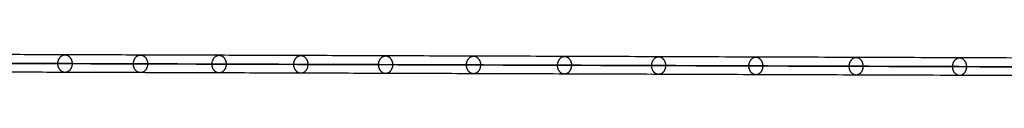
# Model space of a CAD drawing. Header units: millimetres. Extents: x -1274 to 1495, y -27 to 28.
# Tile 4 of 13: x -1113.46 to -956.76, y -1.76 to 1.99. Entities that reach past the tile are written whole.
import ezdxf

# ---------------------------------------------------------------- set-up
doc = ezdxf.new("R2010")
doc.units = ezdxf.units.MM
doc.layers.add('CABLE', color=7, linetype='Continuous')

msp = doc.modelspace()

# ---------------------------------------------------------------- linework, layer by layer
at = {"layer": 'CABLE'}
for points, knots in [([(-946.94, 1.04, 380.77), (-952.6, 1.06, 387.87), (-963.76, 1.1, 401.9), (-980.21, 1.16, 422.74), (-996.18, 1.21, 443.09), (-1011.65, 1.27, 462.96), (-1026.63, 1.32, 482.34), (-1041.11, 1.37, 501.24), (-1055.1, 1.41, 519.66), (-1068.6, 1.46, 537.59), (-1081.6, 1.5, 555.04), (-1094.11, 1.54, 572.01), (-1106.12, 1.58, 588.49), (-1117.65, 1.62, 604.49), (-1128.68, 1.66, 620), (-1139.21, 1.69, 635.04), (-1147.64, 1.72, 647.25), (-1154.15, 1.74, 656.81), (-1158.85, 1.75, 663.76), (-1163.45, 1.77, 670.63), (-1167.9, 1.78, 677.34), (-1172.26, 1.8, 683.97), (-1176.46, 1.81, 690.44), (-1180.57, 1.82, 696.83), (-1184.53, 1.83, 703.06), (-1188.39, 1.85, 709.21), (-1192.1, 1.86, 715.19), (-1195.72, 1.87, 721.1), (-1199.18, 1.88, 726.84), (-1202.55, 1.89, 732.51), (-1205.77, 1.9, 738), (-1208.89, 1.91, 743.43), (-1211.39, 1.91, 747.85), (-1213.34, 1.92, 751.36), (-1214.75, 1.92, 753.92), (-1216.14, 1.93, 756.46), (-1217.49, 1.93, 758.96), (-1218.82, 1.94, 761.44), (-1220.53, 1.94, 764.68), (-1222.19, 1.94, 767.88), (-1223.8, 1.95, 771.04), (-1224.96, 1.95, 773.36), (-1226.1, 1.95, 775.65), (-1227.2, 1.96, 777.91), (-1228.28, 1.96, 780.15), (-1229.32, 1.96, 782.35), (-1230.34, 1.97, 784.53), (-1231.32, 1.97, 786.66), (-1232.28, 1.97, 788.78), (-1233.2, 1.97, 790.86), (-1234.09, 1.97, 792.92), (-1234.95, 1.98, 794.94), (-1235.78, 1.98, 796.93), (-1236.57, 1.98, 798.89), (-1237.34, 1.98, 800.82), (-1238.08, 1.98, 802.72), (-1238.78, 1.98, 804.59), (-1239.46, 1.98, 806.43), (-1240.1, 1.99, 808.24), (-1240.71, 1.99, 810.02), (-1241.29, 1.99, 811.77), (-1241.85, 1.99, 813.49), (-1242.37, 1.99, 815.18), (-1242.86, 1.99, 816.84), (-1243.31, 1.99, 818.47), (-1243.74, 1.99, 820.07), (-1244.14, 1.99, 821.64), (-1244.38, 1.99, 822.67), (-1244.5, 1.99, 823.19), (-1244.5, 1.99, 823.19), (-1244.5, 1.99, 823.19), (-1244.5, 1.99, 823.19)], [0, 0, 0, 0, 27.235592, 53.785722, 79.650681, 104.830781, 129.326365, 153.137801, 176.265493, 198.709879, 220.47144, 241.550705, 261.948254, 281.664727, 300.700834, 319.057364, 336.735196, 345.235256, 353.735315, 361.897072, 370.058829, 377.882909, 385.706989, 393.194102, 400.681215, 407.832173, 414.983131, 421.798864, 428.614597, 435.096181, 441.577765, 447.726451, 453.875137, 456.825092, 459.775046, 462.642346, 465.509645, 468.294514, 471.079383, 476.484752, 479.105521, 481.72629, 484.265439, 486.804588, 489.26244, 491.720293, 494.097206, 496.47412, 498.770491, 501.066862, 503.303096, 505.499395, 507.655884, 509.772694, 511.849967, 513.88785, 515.8865, 517.846082, 519.766774, 521.648761, 523.492244, 525.297433, 527.064555, 528.793849, 530.485572, 532.139999, 533.757421, 535.338153, 535.338153, 535.338153, 535.338416, 535.338416, 535.338416, 535.338416]), ([(-948.03, -0.36, 379.9), (-953.69, -0.34, 387), (-964.85, -0.3, 401.04), (-981.32, -0.24, 421.87), (-997.28, -0.19, 442.23), (-1012.76, -0.13, 462.1), (-1027.74, -0.08, 481.49), (-1042.22, -0.03, 500.39), (-1056.22, 0.01, 518.81), (-1069.72, 0.06, 536.75), (-1082.73, 0.1, 554.21), (-1095.24, 0.14, 571.18), (-1107.26, 0.18, 587.67), (-1118.79, 0.22, 603.68), (-1129.82, 0.26, 619.2), (-1140.36, 0.29, 634.24), (-1148.8, 0.32, 646.46), (-1155.31, 0.34, 656.02), (-1160.01, 0.35, 662.98), (-1164.62, 0.37, 669.86), (-1169.07, 0.38, 676.57), (-1173.43, 0.4, 683.21), (-1177.64, 0.41, 689.68), (-1181.75, 0.42, 696.08), (-1185.71, 0.43, 702.31), (-1189.58, 0.45, 708.47), (-1193.29, 0.46, 714.46), (-1196.91, 0.47, 720.37), (-1200.38, 0.48, 726.12), (-1203.76, 0.49, 731.8), (-1206.98, 0.5, 737.3), (-1210.1, 0.51, 742.74), (-1212.61, 0.51, 747.17), (-1214.57, 0.52, 750.69), (-1215.98, 0.52, 753.25), (-1217.37, 0.53, 755.8), (-1218.73, 0.53, 758.3), (-1220.05, 0.54, 760.79), (-1221.77, 0.54, 764.03), (-1223.43, 0.54, 767.24), (-1225.05, 0.55, 770.41), (-1226.21, 0.55, 772.73), (-1227.36, 0.56, 775.04), (-1228.47, 0.56, 777.3), (-1229.55, 0.56, 779.55), (-1230.59, 0.56, 781.75), (-1231.61, 0.57, 783.94), (-1232.6, 0.57, 786.08), (-1233.55, 0.57, 788.21), (-1234.48, 0.57, 790.3), (-1235.38, 0.57, 792.37), (-1236.24, 0.58, 794.4), (-1237.07, 0.58, 796.4), (-1237.87, 0.58, 798.37), (-1238.65, 0.58, 800.31), (-1239.39, 0.58, 802.22), (-1240.1, 0.58, 804.11), (-1240.77, 0.59, 805.96), (-1241.42, 0.59, 807.78), (-1242.04, 0.59, 809.58), (-1242.63, 0.59, 811.34), (-1243.18, 0.59, 813.07), (-1243.71, 0.59, 814.78), (-1244.2, 0.59, 816.45), (-1244.66, 0.59, 818.1), (-1245.1, 0.59, 819.71), (-1245.5, 0.59, 821.3), (-1245.75, 0.59, 822.35), (-1245.87, 0.59, 822.87), (-1245.88, 0.59, 822.92), (-1245.89, 0.59, 822.98), (-1245.9, 0.59, 823.03)], [0, 0, 0, 0, 27.267565, 53.848863, 79.744184, 104.953845, 129.478184, 153.317573, 176.472415, 198.943149, 220.730257, 241.834267, 262.255761, 281.99538, 301.053834, 319.431913, 337.130497, 345.640535, 354.150573, 362.321911, 370.49325, 378.326514, 386.159779, 393.655682, 401.151585, 408.310937, 415.470289, 422.294024, 429.117758, 435.606951, 442.096144, 448.252048, 454.407952, 457.361369, 460.314787, 463.185452, 466.056117, 468.844256, 471.632394, 477.044109, 479.667954, 482.2918, 484.83393, 487.376059, 489.836797, 492.297534, 494.677239, 497.056943, 499.35601, 501.655076, 503.893935, 506.092812, 508.251833, 510.371129, 512.45084, 514.491115, 516.492111, 518.453994, 520.37694, 522.261137, 524.106783, 525.914092, 527.683288, 529.414612, 531.108322, 532.76469, 534.384011, 535.966599, 535.966599, 535.966599, 536.125454, 536.125454, 536.125454, 536.125454]), ([(-1243.1, 0.59, 823.35), (-1243, 0.59, 822.89), (-1242.77, 0.59, 821.92), (-1242.39, 0.59, 820.42), (-1241.96, 0.59, 818.84), (-1241.51, 0.59, 817.23), (-1241.03, 0.59, 815.59), (-1240.51, 0.59, 813.91), (-1239.96, 0.59, 812.21), (-1239.39, 0.59, 810.47), (-1238.78, 0.59, 808.71), (-1238.14, 0.58, 806.91), (-1237.47, 0.58, 805.08), (-1236.77, 0.58, 803.22), (-1236.04, 0.58, 801.34), (-1235.28, 0.58, 799.42), (-1234.48, 0.58, 797.47), (-1233.66, 0.58, 795.48), (-1232.8, 0.57, 793.47), (-1231.92, 0.57, 791.43), (-1231, 0.57, 789.35), (-1230.05, 0.57, 787.24), (-1229.07, 0.56, 785.11), (-1228.06, 0.56, 782.94), (-1227.02, 0.56, 780.76), (-1225.95, 0.56, 778.52), (-1224.85, 0.55, 776.27), (-1223.71, 0.55, 773.98), (-1222.55, 0.55, 771.67), (-1220.94, 0.54, 768.52), (-1219.29, 0.54, 765.33), (-1217.58, 0.53, 762.1), (-1216.26, 0.53, 759.63), (-1214.91, 0.53, 757.13), (-1213.53, 0.52, 754.6), (-1212.12, 0.52, 752.04), (-1210.17, 0.51, 748.54), (-1207.67, 0.51, 744.12), (-1204.56, 0.5, 738.71), (-1201.34, 0.49, 733.22), (-1197.98, 0.48, 727.56), (-1194.52, 0.47, 721.83), (-1190.91, 0.46, 715.92), (-1187.21, 0.45, 709.95), (-1183.35, 0.43, 703.8), (-1179.39, 0.42, 697.59), (-1175.29, 0.41, 691.2), (-1171.09, 0.4, 684.74), (-1166.74, 0.38, 678.11), (-1162.29, 0.37, 671.41), (-1157.69, 0.35, 664.54), (-1153, 0.34, 657.59), (-1146.49, 0.32, 648.05), (-1138.06, 0.29, 635.84), (-1127.53, 0.26, 620.81), (-1116.51, 0.22, 605.31), (-1104.99, 0.18, 589.31), (-1092.98, 0.14, 572.84), (-1080.48, 0.1, 555.87), (-1067.48, 0.06, 538.43), (-1053.99, 0.01, 520.5), (-1040, -0.03, 502.09), (-1025.52, -0.08, 483.2), (-1010.54, -0.13, 463.82), (-995.08, -0.19, 443.95), (-979.12, -0.24, 423.61), (-962.66, -0.3, 402.78), (-951.5, -0.34, 388.75), (-945.84, -0.36, 381.65)], [0, 0, 0, 0, 1.418628, 3.034171, 4.686674, 6.376431, 8.103716, 9.868783, 11.671875, 13.513215, 15.393015, 17.311474, 19.268778, 21.265105, 23.300619, 25.375478, 27.489828, 29.643811, 31.837557, 34.071192, 36.364893, 38.658595, 41.032747, 43.406898, 45.861894, 48.316889, 50.853087, 53.389284, 56.007007, 58.62473, 64.023817, 66.805449, 69.587081, 72.451048, 75.315015, 78.261541, 81.208067, 87.349606, 93.491145, 99.965196, 106.439246, 113.247058, 120.054869, 127.197515, 134.340162, 141.818573, 149.296984, 157.11197, 164.926957, 173.079227, 181.231498, 189.721678, 198.211858, 215.869143, 234.204338, 253.218319, 272.911876, 293.285717, 314.340482, 336.076751, 358.49505, 381.595861, 405.379621, 429.846734, 454.997568, 480.832464, 507.351736, 534.555672, 534.555672, 534.555672, 534.555672]), ([(-946.94, -1.76, 380.78), (-952.6, -1.74, 387.88), (-963.76, -1.7, 401.91), (-980.22, -1.64, 422.74), (-996.18, -1.59, 443.09), (-1011.65, -1.53, 462.96), (-1026.63, -1.48, 482.34), (-1041.11, -1.43, 501.24), (-1055.1, -1.39, 519.66), (-1068.6, -1.34, 537.59), (-1081.6, -1.3, 555.04), (-1094.11, -1.26, 572.01), (-1106.13, -1.22, 588.49), (-1117.65, -1.18, 604.49), (-1128.68, -1.14, 620.01), (-1139.21, -1.11, 635.04), (-1147.65, -1.08, 647.26), (-1154.16, -1.06, 656.81), (-1158.85, -1.05, 663.76), (-1163.46, -1.03, 670.63), (-1167.91, -1.02, 677.34), (-1172.26, -1, 683.98), (-1176.47, -0.99, 690.44), (-1180.57, -0.98, 696.83), (-1184.53, -0.97, 703.06), (-1188.39, -0.95, 709.21), (-1192.1, -0.94, 715.19), (-1195.72, -0.93, 721.1), (-1199.18, -0.92, 726.84), (-1202.55, -0.91, 732.51), (-1205.77, -0.9, 738.01), (-1208.89, -0.89, 743.43), (-1211.39, -0.89, 747.86), (-1213.35, -0.88, 751.37), (-1214.76, -0.88, 753.93), (-1216.14, -0.87, 756.47), (-1217.49, -0.87, 758.96), (-1218.82, -0.86, 761.45), (-1220.53, -0.86, 764.68), (-1222.19, -0.86, 767.88), (-1223.8, -0.85, 771.04), (-1224.96, -0.85, 773.36), (-1226.1, -0.85, 775.66), (-1227.21, -0.84, 777.91), (-1228.28, -0.84, 780.15), (-1229.33, -0.84, 782.35), (-1230.34, -0.83, 784.53), (-1231.32, -0.83, 786.66), (-1232.28, -0.83, 788.78), (-1233.2, -0.83, 790.86), (-1234.09, -0.83, 792.92), (-1234.95, -0.82, 794.94), (-1235.78, -0.82, 796.93), (-1236.58, -0.82, 798.89), (-1237.34, -0.82, 800.82), (-1238.08, -0.82, 802.72), (-1238.78, -0.82, 804.59), (-1239.46, -0.82, 806.43), (-1240.1, -0.81, 808.25), (-1240.72, -0.81, 810.03), (-1241.3, -0.81, 811.77), (-1241.85, -0.81, 813.49), (-1242.37, -0.81, 815.18), (-1242.86, -0.81, 816.84), (-1243.31, -0.81, 818.47), (-1243.74, -0.81, 820.07), (-1244.14, -0.81, 821.64), (-1244.39, -0.81, 822.67), (-1244.5, -0.81, 823.19)], [0, 0, 0, 0, 27.235592, 53.785722, 79.650681, 104.830781, 129.326365, 153.137801, 176.265493, 198.709879, 220.47144, 241.550705, 261.948254, 281.664727, 300.700834, 319.057364, 336.735196, 345.235256, 353.735315, 361.897072, 370.058829, 377.882909, 385.706989, 393.194102, 400.681215, 407.832173, 414.983131, 421.798864, 428.614597, 435.096181, 441.577765, 447.726451, 453.875137, 456.825092, 459.775046, 462.642346, 465.509645, 468.294514, 471.079383, 476.484752, 479.105521, 481.72629, 484.265439, 486.804588, 489.26244, 491.720293, 494.097206, 496.47412, 498.770491, 501.066862, 503.303096, 505.499395, 507.655884, 509.772694, 511.849967, 513.88785, 515.8865, 517.846082, 519.766774, 521.648761, 523.492244, 525.297433, 527.064555, 528.793849, 530.485572, 532.139999, 533.757421, 535.337889, 535.337889, 535.337889, 535.337889])]:
    msp.add_open_spline(points, degree=3, knots=knots, dxfattribs=at)
for points, knots in [([(-1107.38, 0.18, 587.86), (-1107.38, 1.58, 587.86), (-1106.24, 1.58, 588.68), (-1105.11, 1.58, 589.5), (-1105.11, 0.18, 589.51)], [4.39823, 4.39823, 4.39823, 6.597345, 6.597345, 8.796459, 8.796459, 8.796459]), ([(-1105.11, 0.18, 589.51), (-1105.11, -1.22, 589.51), (-1106.25, -1.22, 588.69), (-1107.38, -1.22, 587.87), (-1107.38, 0.18, 587.86)], [0, 0, 0, 2.199115, 2.199115, 4.39823, 4.39823, 4.39823]), ([(-1095.36, 0.14, 571.37), (-1095.36, 1.54, 571.37), (-1094.23, 1.54, 572.2), (-1093.1, 1.54, 573.03), (-1093.1, 0.14, 573.03)], [4.39823, 4.39823, 4.39823, 6.597345, 6.597345, 8.796459, 8.796459, 8.796459]), ([(-1093.1, 0.14, 573.03), (-1093.1, -1.26, 573.03), (-1094.23, -1.26, 572.2), (-1095.36, -1.26, 571.38), (-1095.36, 0.14, 571.37)], [0, 0, 0, 2.199115, 2.199115, 4.39823, 4.39823, 4.39823]), ([(-1082.85, 0.1, 554.4), (-1082.84, 1.5, 554.4), (-1081.72, 1.5, 555.23), (-1080.6, 1.5, 556.07), (-1080.6, 0.1, 556.07)], [4.39823, 4.39823, 4.39823, 6.597345, 6.597345, 8.796459, 8.796459, 8.796459]), ([(-1080.6, 0.1, 556.07), (-1080.6, -1.3, 556.07), (-1081.72, -1.3, 555.24), (-1082.85, -1.3, 554.4), (-1082.85, 0.1, 554.4)], [0, 0, 0, 2.199115, 2.199115, 4.39823, 4.39823, 4.39823]), ([(-1069.84, 0.06, 536.94), (-1069.84, 1.46, 536.94), (-1068.72, 1.46, 537.78), (-1067.6, 1.46, 538.62), (-1067.6, 0.06, 538.62)], [4.39823, 4.39823, 4.39823, 6.597345, 6.597345, 8.796459, 8.796459, 8.796459]), ([(-1067.6, 0.06, 538.62), (-1067.6, -1.34, 538.63), (-1068.72, -1.34, 537.79), (-1069.84, -1.34, 536.95), (-1069.84, 0.06, 536.94)], [0, 0, 0, 2.199115, 2.199115, 4.39823, 4.39823, 4.39823]), ([(-1056.34, 0.01, 519.01), (-1056.34, 1.41, 519), (-1055.22, 1.41, 519.85), (-1054.11, 1.41, 520.69), (-1054.11, 0.01, 520.69)], [4.39823, 4.39823, 4.39823, 6.597345, 6.597345, 8.796459, 8.796459, 8.796459]), ([(-1054.11, 0.01, 520.69), (-1054.11, -1.39, 520.7), (-1055.23, -1.39, 519.85), (-1056.34, -1.39, 519.01), (-1056.34, 0.01, 519.01)], [0, 0, 0, 2.199115, 2.199115, 4.39823, 4.39823, 4.39823]), ([(-1042.35, -0.03, 500.58), (-1042.35, 1.37, 500.58), (-1041.23, 1.37, 501.43), (-1040.12, 1.37, 502.28), (-1040.12, -0.03, 502.28)], [4.39823, 4.39823, 4.39823, 6.597345, 6.597345, 8.796459, 8.796459, 8.796459]), ([(-1027.86, -0.08, 481.68), (-1027.86, 1.32, 481.68), (-1026.75, 1.32, 482.53), (-1025.64, 1.32, 483.38), (-1025.65, -0.08, 483.39)], [4.39823, 4.39823, 4.39823, 6.597345, 6.597345, 8.796459, 8.796459, 8.796459]), ([(-1012.88, -0.13, 462.29), (-1012.88, 1.27, 462.29), (-1011.78, 1.27, 463.15), (-1010.67, 1.27, 464), (-1010.67, -0.13, 464.01)], [4.39823, 4.39823, 4.39823, 6.597345, 6.597345, 8.796459, 8.796459, 8.796459]), ([(-997.41, -0.19, 442.42), (-997.41, 1.21, 442.41), (-996.31, 1.21, 443.28), (-995.2, 1.21, 444.14), (-995.21, -0.19, 444.14)], [4.39823, 4.39823, 4.39823, 6.597345, 6.597345, 8.796459, 8.796459, 8.796459]), ([(-981.45, -0.24, 422.06), (-981.44, 1.16, 422.06), (-980.34, 1.16, 422.93), (-979.24, 1.16, 423.79), (-979.25, -0.24, 423.79)], [4.39823, 4.39823, 4.39823, 6.597345, 6.597345, 8.796459, 8.796459, 8.796459]), ([(-964.99, -0.3, 401.22), (-964.98, 1.1, 401.22), (-963.89, 1.1, 402.09), (-962.79, 1.1, 402.96), (-962.79, -0.3, 402.96)], [4.39823, 4.39823, 4.39823, 6.597345, 6.597345, 8.796459, 8.796459, 8.796459]), ([(-1040.12, -0.03, 502.28), (-1040.13, -1.43, 502.28), (-1041.24, -1.43, 501.43), (-1042.35, -1.43, 500.59), (-1042.35, -0.03, 500.58)], [0, 0, 0, 2.199115, 2.199115, 4.39823, 4.39823, 4.39823]), ([(-1025.65, -0.08, 483.39), (-1025.65, -1.48, 483.39), (-1026.76, -1.48, 482.53), (-1027.87, -1.48, 481.68), (-1027.86, -0.08, 481.68)], [0, 0, 0, 2.199115, 2.199115, 4.39823, 4.39823, 4.39823]), ([(-1010.67, -0.13, 464.01), (-1010.67, -1.53, 464.01), (-1011.78, -1.53, 463.15), (-1012.89, -1.53, 462.29), (-1012.88, -0.13, 462.29)], [0, 0, 0, 2.199115, 2.199115, 4.39823, 4.39823, 4.39823]), ([(-995.21, -0.19, 444.14), (-995.21, -1.59, 444.14), (-996.31, -1.59, 443.28), (-997.41, -1.59, 442.42), (-997.41, -0.19, 442.42)], [0, 0, 0, 2.199115, 2.199115, 4.39823, 4.39823, 4.39823]), ([(-979.25, -0.24, 423.79), (-979.25, -1.64, 423.8), (-980.35, -1.64, 422.93), (-981.45, -1.64, 422.07), (-981.45, -0.24, 422.06)], [0, 0, 0, 2.199115, 2.199115, 4.39823, 4.39823, 4.39823]), ([(-962.79, -0.3, 402.96), (-962.79, -1.7, 402.97), (-963.89, -1.7, 402.1), (-964.99, -1.7, 401.23), (-964.99, -0.3, 401.22)], [0, 0, 0, 2.199115, 2.199115, 4.39823, 4.39823, 4.39823])]:
    msp.add_rational_spline(points, [1, 0.707106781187, 1, 0.707106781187, 1], degree=2, knots=knots, dxfattribs=at)

doc.saveas('drawing.dxf')
